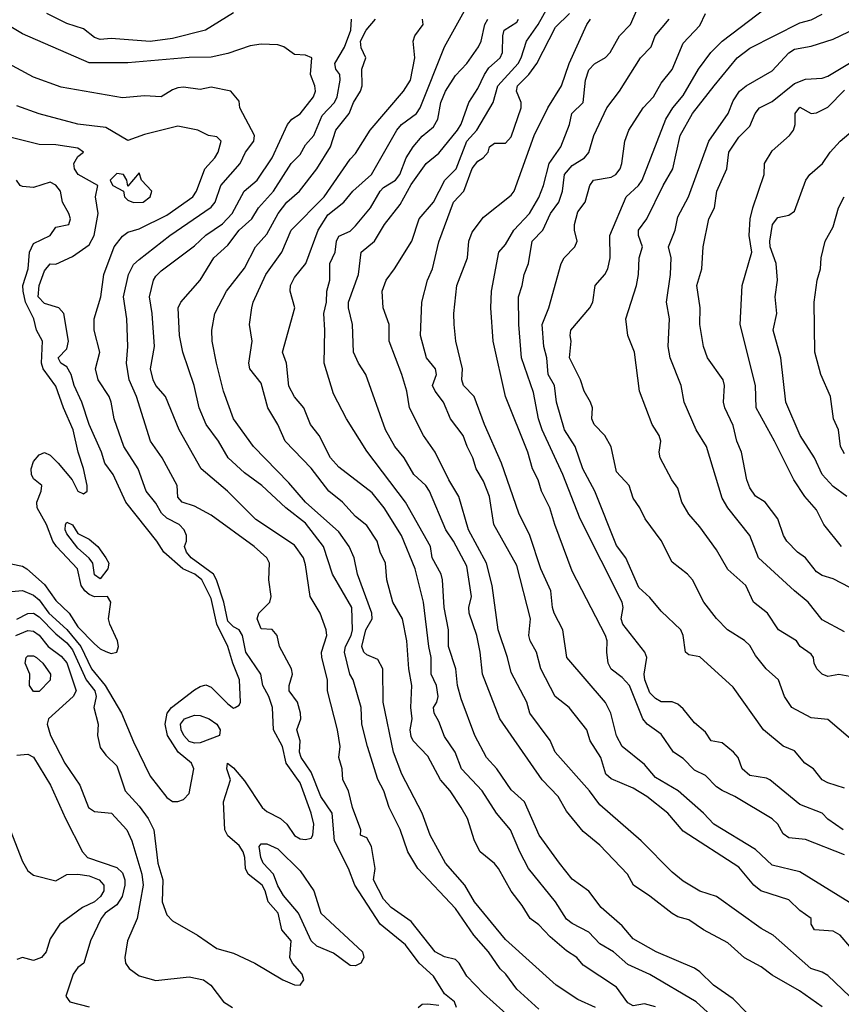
# Model space of a CAD drawing. Header units: metres. Extents: x -46681 to -43747, y -240911 to -237677.
# Tile 138 of 256: x -46586 to -46512, y -239632 to -239543. Entities that reach past the tile are written whole.
import ezdxf

# ---------------------------------------------------------------- set-up
doc = ezdxf.new("R2010")
doc.units = ezdxf.units.M
doc.layers.add('CONTOUR_INDEX', color=1, linetype='Continuous')
doc.layers.add('CONTOUR_INTER', color=3, linetype='Continuous')

msp = doc.modelspace()

# ---------------------------------------------------------------- linework, layer by layer
at = {"layer": 'CONTOUR_INDEX'}
for points, elevation in [([(-46510.722, -239608.52), (-46513.595, -239606.106), (-46515.095, -239605.939), (-46516.82, -239605.02), (-46517.487, -239604.02), (-46518.009, -239602.52), (-46519.132, -239601.52), (-46520.095, -239600.322), (-46520.595, -239599.438), (-46521.095, -239598.968), (-46522.62, -239598.02), (-46523.595, -239597.003), (-46524.756, -239595.52), (-46525.756, -239593.52), (-46526.202, -239593.02), (-46527.595, -239591.913), (-46528.595, -239589.968), (-46530.029, -239588.02), (-46530.493, -239587.02), (-46531.095, -239586.164), (-46531.469, -239585.02), (-46532.595, -239583.78), (-46533.095, -239581.539), (-46533.657, -239580.52), (-46534.615, -239579.52), (-46534.841, -239579.02), (-46534.779, -239578.02), (-46534.945, -239577.52), (-46535.531, -239576.52), (-46535.861, -239575.52), (-46536.835, -239573.52), (-46536.677, -239572.02), (-46536.783, -239571.52), (-46536.712, -239571.02), (-46535, -239569.02), (-46534.748, -239568.52), (-46534.538, -239567.02), (-46533.651, -239566.02), (-46533.397, -239565.52), (-46533.192, -239564.52), (-46533.196, -239562.52), (-46531.744, -239559.02), (-46530.631, -239558.02), (-46530.287, -239557.52), (-46528.177, -239552.02), (-46527.549, -239551.02), (-46526.595, -239549.906), (-46525.224, -239547.52), (-46524.111, -239546.02), (-46523.095, -239545), (-46519.095, -239541.967)], 110), ([(-46511.595, -239626.534), (-46512.484, -239625.52), (-46513.095, -239625.167), (-46514.781, -239625.02), (-46515.07, -239624.52), (-46515.076, -239624.02), (-46516.095, -239623.285), (-46517.095, -239622.323), (-46519.614, -239621.52), (-46520.247, -239621.02), (-46521.595, -239619.4), (-46526.595, -239616.146), (-46527.995, -239614.52), (-46529.864, -239613.02), (-46531.095, -239612.267), (-46533.095, -239611.429), (-46533.575, -239611.02), (-46534.024, -239609.52), (-46534.976, -239608.02), (-46535.284, -239607.02), (-46536.855, -239605.02), (-46538.125, -239604.02), (-46539.42, -239601.52), (-46539.823, -239600.02), (-46540.378, -239599.02), (-46540.503, -239598.52), (-46540.366, -239597.02), (-46541.595, -239592.229), (-46543.657, -239588.52), (-46544.045, -239586.02), (-46544.595, -239584.631), (-46545.243, -239583.52), (-46545.535, -239582.52), (-46546.068, -239581.52), (-46546.403, -239580.52), (-46547.568, -239579.02), (-46548.189, -239577.52), (-46548.943, -239576.52), (-46549.175, -239576.02), (-46548.815, -239575.02), (-46548.902, -239574.52), (-46549.715, -239573.52), (-46550.256, -239571.52), (-46550.138, -239568.52), (-46549.635, -239566.52), (-46549.167, -239565.52), (-46548.595, -239563.091), (-46547.28, -239559.52), (-46546.359, -239558.52), (-46545.595, -239556.492), (-46545.095, -239555.813), (-46544.62, -239555.52), (-46544.164, -239555.02), (-46544.057, -239554.52), (-46543.595, -239554.191), (-46542.595, -239554.189), (-46542.095, -239553.616), (-46541.188, -239551.02), (-46541.179, -239550.52), (-46541.622, -239549.52), (-46541.508, -239549.02), (-46540.489, -239548.02), (-46539.776, -239547.02), (-46538.095, -239543.754), (-46536.853, -239542.52)], 105), ([(-46529.095, -239631.97), (-46530.095, -239631.697), (-46531.095, -239631.879), (-46531.595, -239631.592), (-46532.595, -239630.209), (-46535.595, -239628.222), (-46536.168, -239627.52), (-46537.095, -239626.914), (-46538.595, -239625.653), (-46539.595, -239624.589), (-46540.372, -239624.02), (-46541.095, -239622.829), (-46542.095, -239621.538), (-46543.233, -239619.52), (-46543.595, -239619.066), (-46544.872, -239618.02), (-46545.392, -239617.02), (-46546.028, -239615.02), (-46546.594, -239614.02), (-46547.595, -239612.524), (-46548.467, -239611.52), (-46549.595, -239609.408), (-46550.906, -239608.02), (-46551.095, -239607.637), (-46551.171, -239607.02), (-46551.011, -239606.02), (-46551.114, -239605.02), (-46551.026, -239603.02), (-46551.314, -239601.52), (-46551.5, -239599.02), (-46551.884, -239597.02), (-46552.744, -239595.52), (-46553.29, -239593.52), (-46553.405, -239592.02), (-46553.875, -239591.02), (-46554.15, -239590.02), (-46555.095, -239588.633), (-46556.095, -239587.815), (-46557.275, -239586.52), (-46558.501, -239585.52), (-46560.095, -239583.459), (-46562.444, -239581.02), (-46563.099, -239579.52), (-46563.994, -239578.02), (-46564.595, -239575.812), (-46565.616, -239574.52), (-46565.702, -239574.02), (-46565.41, -239572.02), (-46565.641, -239570.52), (-46565.442, -239569.02), (-46565.327, -239568.52), (-46564.176, -239566.02), (-46562.738, -239564.02), (-46561.909, -239562.02), (-46558.935, -239559.02), (-46556.595, -239555.622), (-46556.095, -239555.12), (-46554.778, -239553.02), (-46551.786, -239549.52), (-46551.155, -239548.52), (-46550.757, -239546.52), (-46550.916, -239545.02), (-46550.777, -239544.52), (-46550.019, -239543.52), (-46550.084, -239543.02)], 100), ([(-46586.595, -239597.055), (-46585.595, -239596.559), (-46585.095, -239596.504), (-46584.595, -239596.844), (-46583.095, -239598.385), (-46582.095, -239599.203), (-46581.595, -239599.832), (-46580.361, -239602.52), (-46579.581, -239603.52), (-46579.461, -239604.02), (-46579.674, -239605.02), (-46579.262, -239606.52), (-46579.346, -239607.52), (-46579.095, -239608.624), (-46578.595, -239609.307), (-46577.595, -239610.254), (-46576.845, -239612.52), (-46575.595, -239613.892), (-46574.783, -239615.02), (-46574.259, -239616.02), (-46573.91, -239619.02), (-46573.46, -239620.52), (-46573.503, -239622.52), (-46573.095, -239623.678), (-46572.595, -239624.216), (-46570.324, -239625.52), (-46568.595, -239626.699), (-46567.095, -239627.133), (-46565.175, -239628.02), (-46562.651, -239629.52), (-46561.595, -239629.991), (-46561.095, -239630.013), (-46560.757, -239629.52), (-46560.908, -239629.02), (-46561.78, -239628.02), (-46562.031, -239627.52), (-46561.907, -239626.02), (-46562.736, -239625.02), (-46563.083, -239623.52), (-46563.957, -239622.52), (-46564.228, -239621.52), (-46564.515, -239621.02), (-46565.78, -239620.02), (-46565.997, -239619.52), (-46566.061, -239618.52), (-46566.219, -239618.02), (-46566.595, -239617.43), (-46567.595, -239616.579), (-46567.88, -239616.02), (-46567.983, -239613.52), (-46567.366, -239611.52), (-46567.684, -239610.52), (-46567.638, -239610.02), (-46567.095, -239610.448), (-46566.095, -239611.602), (-46564.523, -239614.02), (-46564.095, -239614.382), (-46562.846, -239615.02), (-46562.275, -239615.52), (-46561.595, -239616.534), (-46561.095, -239616.84), (-46560.595, -239616.913), (-46560.095, -239616.786), (-46559.949, -239616.52), (-46559.867, -239615.52), (-46560.089, -239614.52), (-46561.095, -239611.79), (-46562.341, -239610.02), (-46562.683, -239608.52), (-46563.493, -239607.02), (-46563.581, -239605.02), (-46563.921, -239604.02), (-46564.44, -239603.02), (-46564.62, -239602.02), (-46565.986, -239600.02), (-46566.27, -239598.52), (-46566.595, -239598.022), (-46567.095, -239597.762), (-46567.595, -239597.247), (-46567.949, -239595.52), (-46568.62, -239593.52), (-46568.897, -239593.02), (-46570.911, -239591.52), (-46571.334, -239591.02), (-46571.498, -239590.52), (-46571.311, -239590.02), (-46571.335, -239589.52), (-46571.536, -239589.02), (-46571.98, -239588.52), (-46573.095, -239587.974), (-46573.581, -239587.52), (-46574.095, -239586.624), (-46574.967, -239585.52), (-46575.68, -239583.52), (-46576.955, -239581.52), (-46577.826, -239579.02), (-46578.115, -239577.52), (-46578.299, -239577.02), (-46579.272, -239575.52), (-46579.529, -239574.52), (-46579.138, -239573.02), (-46579.65, -239571.02), (-46579.648, -239570.02), (-46579.043, -239568.02), (-46578.773, -239566.02), (-46577.847, -239563.52), (-46577.095, -239562.585), (-46576.595, -239562.217), (-46575.595, -239561.914), (-46573.095, -239560.671), (-46570.74, -239559.02), (-46570.424, -239558.52), (-46569.679, -239556.52), (-46568.775, -239555.52), (-46568.481, -239555.02), (-46568.204, -239554.02), (-46568.595, -239553.634), (-46569.334, -239553.52), (-46570.3, -239553.02), (-46572.095, -239552.656), (-46575.095, -239553.414), (-46576.595, -239553.95), (-46578.595, -239552.796), (-46581.095, -239552.483), (-46584.595, -239551.564), (-46586.595, -239550.847)], 95), ([(-46511.883, -239586.02), (-46513.095, -239585.118), (-46514.085, -239584.02), (-46514.784, -239582.52), (-46516.084, -239580.52), (-46517.372, -239577.52), (-46517.802, -239573.52), (-46518.494, -239571.02), (-46518.163, -239569.52), (-46518.31, -239568.02), (-46518.113, -239566.52), (-46518.247, -239565.02), (-46518.779, -239563.52), (-46518.809, -239563.02), (-46518.566, -239561.52), (-46518.095, -239560.898), (-46517.095, -239560.675), (-46516.595, -239560.308), (-46515.576, -239557.52), (-46515.207, -239557.02), (-46514.049, -239556.02), (-46513.379, -239555.02), (-46512.476, -239554.02), (-46510.703, -239552.52)], 115), ([(-46571.507, -239606.02), (-46570.595, -239605.69), (-46570.095, -239605.725), (-46569.269, -239606.02), (-46568.604, -239606.52), (-46568.286, -239607.02), (-46568.361, -239607.52), (-46570.095, -239608.193), (-46570.595, -239608.237), (-46571.095, -239608.07), (-46571.565, -239607.52), (-46571.8, -239607.02), (-46571.852, -239606.52), (-46571.507, -239606.02)], 95)]:
    msp.add_lwpolyline(points, dxfattribs=dict(at, elevation=elevation))
at = {"layer": 'CONTOUR_INTER'}
for points, elevation in [([(-46524.095, -239632.736), (-46525.442, -239631.52), (-46529.595, -239629.067), (-46531.595, -239628.157), (-46532.889, -239627.02), (-46534.095, -239626.286), (-46535.095, -239625.251), (-46536.595, -239624.469), (-46537.095, -239624.073), (-46538.106, -239622.52), (-46540.531, -239619.52), (-46541.323, -239618.02), (-46542.157, -239616.02), (-46543.417, -239614.52), (-46544.688, -239612.52), (-46546.569, -239610.52), (-46547.144, -239609.02), (-46548.095, -239607.632), (-46548.595, -239606.272), (-46549.034, -239605.52), (-46549.074, -239605.02), (-46548.775, -239604.52), (-46548.65, -239604.02), (-46548.822, -239603.02), (-46549.308, -239602.02), (-46549.283, -239600.52), (-46549.517, -239599.52), (-46549.983, -239595.52), (-46550.748, -239592.52), (-46551.98, -239589.52), (-46553.536, -239587.02), (-46554.595, -239585.667), (-46557.595, -239583.37), (-46558.344, -239582.52), (-46559.391, -239580.52), (-46560.154, -239579.52), (-46560.758, -239578.02), (-46561.595, -239577.045), (-46562.095, -239576.083), (-46562.327, -239574.02), (-46562.667, -239573.02), (-46561.58, -239569.02), (-46561.987, -239567.52), (-46561.961, -239567.02), (-46561.595, -239566.285), (-46560.564, -239565.02), (-46559.468, -239562.02), (-46558.595, -239560.648), (-46557.148, -239559.52), (-46556.34, -239558.52), (-46554.679, -239557.02), (-46552.374, -239553.02), (-46551.965, -239552.52), (-46550.618, -239551.52), (-46550.278, -239551.02), (-46548.079, -239545.52), (-46546.141, -239542.02)], 101), ([(-46511.595, -239631.022), (-46513.595, -239629.15), (-46514.095, -239628.85), (-46515.108, -239628.52), (-46518.502, -239625.52), (-46519.595, -239624.927), (-46523.595, -239622.041), (-46525.095, -239621.543), (-46526.595, -239620.657), (-46527.595, -239619.826), (-46530.38, -239617.02), (-46534.095, -239613.774), (-46535.033, -239612.52), (-46538.126, -239609.02), (-46538.595, -239607.991), (-46540.403, -239605.52), (-46540.675, -239604.52), (-46542.095, -239601.875), (-46542.409, -239600.52), (-46543.271, -239598.02), (-46543.814, -239594.02), (-46544.306, -239592.02), (-46545.921, -239589.02), (-46546.813, -239586.02), (-46547.706, -239584.52), (-46548.929, -239582.02), (-46549.981, -239580.52), (-46551.231, -239578.02), (-46551.495, -239576.52), (-46551.942, -239575.02), (-46553.076, -239572.02), (-46553.065, -239570.52), (-46553.616, -239569.02), (-46553.718, -239567.52), (-46553.352, -239566.52), (-46552.584, -239565.52), (-46551.044, -239563.02), (-46550.363, -239561.02), (-46549.095, -239559.507), (-46548.076, -239557.52), (-46547.034, -239556.52), (-46546.074, -239554.02), (-46545.185, -239553.02), (-46543.711, -239550.52), (-46543.286, -239549.02), (-46541.451, -239547.02), (-46541.179, -239546.52), (-46540.705, -239545.02), (-46539.65, -239543.52), (-46538.832, -239542.02)], 104), ([(-46512.095, -239618.273), (-46515.595, -239616.893), (-46517.095, -239616.75), (-46517.595, -239616.397), (-46518.095, -239615.518), (-46518.595, -239615.026), (-46521.96, -239613.02), (-46523.095, -239612.5), (-46523.595, -239612.168), (-46524.595, -239611.136), (-46525.595, -239610.646), (-46526.595, -239609.607), (-46527.479, -239609.02), (-46528.595, -239607.412), (-46529.847, -239606.52), (-46530.242, -239606.02), (-46531.445, -239603.02), (-46532.095, -239602.325), (-46533.095, -239601.559), (-46533.364, -239601.02), (-46533.492, -239600.02), (-46533.451, -239599.02), (-46533.586, -239598.52), (-46536.595, -239592.735), (-46538.174, -239588.52), (-46538.618, -239587.02), (-46539.357, -239585.52), (-46539.647, -239584.52), (-46540.184, -239583.52), (-46540.595, -239582.02), (-46542.593, -239577.02), (-46543.715, -239572.02), (-46543.914, -239569.02), (-46543.872, -239567.52), (-46543.198, -239564.02), (-46542.595, -239563.308), (-46541.864, -239562.02), (-46540.439, -239560.52), (-46539.595, -239559.075), (-46539.182, -239558.02), (-46538.663, -239556.02), (-46537.635, -239554.52), (-46536.845, -239552.52), (-46536.638, -239551.52), (-46535.616, -239550.52), (-46535.391, -239548.52), (-46535.095, -239547.598), (-46534.595, -239547.057), (-46533.595, -239546.486), (-46533.181, -239546.02), (-46532.342, -239544.52), (-46531.356, -239543.52), (-46530.693, -239542.02)], 107), ([(-46541.095, -239633.895), (-46544.595, -239630.776), (-46546.095, -239629.193), (-46546.76, -239628.02), (-46547.095, -239627.717), (-46548.095, -239627.465), (-46548.925, -239627.02), (-46551.095, -239624.276), (-46552.894, -239623.02), (-46553.595, -239622.269), (-46554.48, -239620.52), (-46554.351, -239619.52), (-46554.658, -239617.52), (-46555.095, -239616.738), (-46555.645, -239616.52), (-46555.619, -239616.02), (-46556.39, -239614.02), (-46556.724, -239612.52), (-46557.251, -239611.52), (-46557.318, -239610.52), (-46557.612, -239609.52), (-46557.498, -239608.52), (-46557.73, -239607.02), (-46558.615, -239603.52), (-46558.636, -239602.52), (-46559.151, -239600.52), (-46559.156, -239600.02), (-46558.688, -239598.52), (-46558.736, -239598.02), (-46559.293, -239596.52), (-46560.196, -239595.02), (-46560.595, -239592.177), (-46560.803, -239591.52), (-46561.595, -239590.387), (-46565.095, -239588.086), (-46567.643, -239585.52), (-46570.009, -239583.52), (-46571.985, -239580.02), (-46573.207, -239577.02), (-46574.09, -239576.02), (-46574.327, -239575.52), (-46574.558, -239574.52), (-46574.207, -239572.52), (-46574.427, -239569.52), (-46574.658, -239568.02), (-46574.288, -239566.52), (-46574.095, -239566.164), (-46573.595, -239565.696), (-46570.595, -239563.428), (-46569.595, -239562.482), (-46568.095, -239561.468), (-46567.222, -239560.52), (-46566.117, -239558.52), (-46564.961, -239557.52), (-46563.607, -239555.52), (-46562.23, -239552.52), (-46561.841, -239552.02), (-46561.095, -239551.541), (-46559.887, -239550.02), (-46559.701, -239549.52), (-46559.767, -239549.02), (-46560.164, -239548.02), (-46560.047, -239546.52), (-46560.595, -239546.269), (-46561.595, -239546.199), (-46562.557, -239545.52), (-46563.095, -239545.329), (-46564.595, -239545.273), (-46565.595, -239545.425), (-46567.595, -239546.135), (-46569.095, -239546.465), (-46571.095, -239546.468), (-46576.595, -239546.975), (-46580.095, -239546.949), (-46586.095, -239544.357), (-46588.595, -239542.844)], 97), ([(-46567.095, -239542.455), (-46569.624, -239544.02), (-46572.595, -239544.774), (-46574.595, -239545.035), (-46578.095, -239544.78), (-46579.095, -239544.867), (-46579.595, -239544.685), (-46580.595, -239543.901), (-46582.095, -239543.412), (-46583.906, -239542.52)], 98), ([(-46512.095, -239612.285), (-46513.595, -239611.797), (-46514.1, -239611.52), (-46514.881, -239610.52), (-46515.657, -239610.02), (-46516.595, -239608.921), (-46517.595, -239608.489), (-46519.381, -239607.02), (-46522.095, -239603.167), (-46525.095, -239600.437), (-46526.095, -239600.281), (-46526.385, -239600.02), (-46526.61, -239598.52), (-46526.821, -239598.02), (-46528.595, -239596.331), (-46529.595, -239595.106), (-46530.595, -239594.217), (-46531.765, -239591.52), (-46532.595, -239590.438), (-46534.563, -239585.52), (-46535.651, -239583.52), (-46536.344, -239581.52), (-46537.279, -239580.02), (-46538, -239577.52), (-46538.197, -239576.02), (-46538.752, -239575.02), (-46538.892, -239573.52), (-46539.15, -239572.52), (-46539.305, -239570.52), (-46538.704, -239569.02), (-46537.583, -239565.02), (-46537.329, -239564.52), (-46536.36, -239563.52), (-46536.146, -239563.02), (-46536.392, -239562.02), (-46536.393, -239561.52), (-46536.095, -239560.368), (-46535.426, -239559.52), (-46535.003, -239558.02), (-46534.675, -239557.52), (-46533.095, -239557.249), (-46532.667, -239557.02), (-46532.289, -239556.52), (-46532.116, -239556.02), (-46531.865, -239554.02), (-46531.497, -239553.02), (-46530.222, -239551.02), (-46529.264, -239550.02), (-46528.595, -239548.801), (-46527.595, -239547.552), (-46526.595, -239545.182), (-46525.095, -239543.615), (-46524.595, -239542.52)], 109), ([(-46511.595, -239602.232), (-46512.595, -239602.035), (-46513.595, -239602.209), (-46514.095, -239602.017), (-46514.577, -239601.52), (-46514.813, -239601.02), (-46514.859, -239600.52), (-46515.095, -239600.211), (-46516.072, -239599.52), (-46516.408, -239599.02), (-46518.032, -239598.02), (-46519.02, -239596.52), (-46520.286, -239595.52), (-46520.963, -239594.02), (-46522.595, -239592.575), (-46523.595, -239590.807), (-46525.095, -239588.734), (-46526.095, -239587.601), (-46526.726, -239586.52), (-46527.095, -239585.276), (-46527.631, -239584.52), (-46528.677, -239582.52), (-46528.752, -239582.02), (-46528.629, -239581.02), (-46528.769, -239580.52), (-46529.393, -239579.52), (-46530.54, -239576.52), (-46530.994, -239573.02), (-46531.598, -239571.52), (-46531.772, -239570.02), (-46530.81, -239567.02), (-46530.629, -239566.02), (-46530.578, -239564.52), (-46530.253, -239563.52), (-46530.614, -239562.52), (-46530.641, -239562.02), (-46529.876, -239561.02), (-46528.408, -239558.02), (-46527.522, -239556.52), (-46526.871, -239553.52), (-46525.77, -239551.52), (-46523.801, -239549.02), (-46521.732, -239546.52), (-46520.595, -239545.629), (-46516.095, -239543.352), (-46515.095, -239543.101), (-46514.095, -239542.581)], 111), ([(-46539.595, -239632.168), (-46541.595, -239630.386), (-46542.573, -239629.02), (-46543.095, -239628.537), (-46544.118, -239627.02), (-46545.464, -239625.52), (-46547.095, -239623.107), (-46550.501, -239619.52), (-46551.398, -239618.02), (-46552.095, -239616.001), (-46553.075, -239614.02), (-46553.55, -239612.52), (-46554.095, -239611.484), (-46555.039, -239608.52), (-46555.535, -239606.52), (-46555.607, -239605.02), (-46556.326, -239602.52), (-46556.61, -239602.02), (-46557.083, -239600.02), (-46557.002, -239599.52), (-46556.492, -239598.52), (-46556.38, -239598.02), (-46556.435, -239596.02), (-46558.177, -239593.02), (-46558.976, -239590.52), (-46560.595, -239588.414), (-46562.376, -239587.02), (-46564.536, -239585.02), (-46566.095, -239583.891), (-46567.568, -239582.52), (-46568.455, -239581.02), (-46569.549, -239579.52), (-46570.169, -239578.02), (-46570.628, -239576.02), (-46571.642, -239573.02), (-46571.941, -239571.52), (-46572.064, -239569.02), (-46571.819, -239568.52), (-46570.095, -239566.525), (-46568.85, -239564.52), (-46567.595, -239563.389), (-46566.585, -239562.02), (-46565.455, -239561.02), (-46564.841, -239560.02), (-46563.491, -239558.52), (-46561.91, -239556.02), (-46561.095, -239555.229), (-46560.595, -239554.331), (-46559.869, -239553.52), (-46559.095, -239551.702), (-46558.001, -239550.52), (-46557.752, -239550.02), (-46557.475, -239548.52), (-46557.503, -239548.02), (-46557.877, -239547.52), (-46557.969, -239547.02), (-46557.095, -239545.538), (-46556.528, -239544.02), (-46556.462, -239543.02)], 98), ([(-46534.498, -239632.02), (-46536.095, -239631.294), (-46538.027, -239630.02), (-46542.595, -239625.903), (-46545.394, -239622.52), (-46546.265, -239621.02), (-46548.006, -239619.02), (-46549.379, -239616.52), (-46550.113, -239614.52), (-46551.942, -239611.02), (-46552.676, -239609.02), (-46553.605, -239604.52), (-46553.646, -239601.52), (-46554.095, -239600.699), (-46555.095, -239600.284), (-46555.35, -239600.02), (-46555.551, -239599.52), (-46555.178, -239598.02), (-46554.615, -239597.02), (-46554.632, -239596.52), (-46555.917, -239593.02), (-46556.222, -239591.52), (-46556.664, -239590.52), (-46557.595, -239589.203), (-46560.595, -239586.513), (-46562.095, -239584.792), (-46565.281, -239581.52), (-46567.084, -239579.02), (-46567.985, -239576.52), (-46568.634, -239574.02), (-46569, -239572.02), (-46569.047, -239571.02), (-46568.764, -239569.52), (-46567.716, -239567.52), (-46566.095, -239565.466), (-46565.118, -239563.52), (-46564.095, -239562.396), (-46563.083, -239560.52), (-46562.304, -239559.52), (-46561.141, -239558.52), (-46559.595, -239556.52), (-46558.348, -239554.52), (-46557.873, -239553.02), (-46556.672, -239551.52), (-46556.301, -239550.52), (-46555.649, -239549.52), (-46555.507, -239549.02), (-46555.534, -239547.52), (-46555.183, -239546.52), (-46555.595, -239545.625), (-46555.663, -239545.02), (-46555.147, -239544.02), (-46554.298, -239543.02)], 99), ([(-46520.867, -239632.52), (-46522.095, -239631.233), (-46523.867, -239630.02), (-46525.095, -239628.808), (-46525.595, -239628.49), (-46529.043, -239627.02), (-46531.095, -239625.848), (-46532.095, -239624.683), (-46534, -239623.02), (-46535.095, -239621.54), (-46536.595, -239620.46), (-46537.748, -239619.02), (-46539.569, -239616.52), (-46540.885, -239613.52), (-46542.095, -239612.433), (-46543.392, -239610.52), (-46544.303, -239609.52), (-46545.365, -239607.52), (-46546.595, -239604.243), (-46546.914, -239603.02), (-46547.074, -239601.52), (-46547.738, -239599.52), (-46547.724, -239598.02), (-46548.122, -239596.02), (-46548.289, -239593.52), (-46548.392, -239593.02), (-46549.214, -239591.52), (-46549.348, -239590.52), (-46551.596, -239586.52), (-46555.095, -239581.924), (-46556.932, -239579.02), (-46558.095, -239576.769), (-46558.927, -239574.02), (-46558.865, -239571.02), (-46558.971, -239569.52), (-46558.726, -239568.52), (-46558.685, -239567.52), (-46558.419, -239566.52), (-46558.405, -239565.02), (-46557.935, -239564.02), (-46557.809, -239563.02), (-46557.595, -239562.583), (-46556.595, -239562.123), (-46556.095, -239561.64), (-46554.763, -239560.02), (-46553.888, -239558.52), (-46553.595, -239558.201), (-46552.514, -239557.52), (-46552.126, -239557.02), (-46551.543, -239555.52), (-46550.922, -239554.52), (-46550.095, -239553.58), (-46549.095, -239552.733), (-46548.692, -239552.02), (-46548.436, -239550.52), (-46547.989, -239549.52), (-46547.095, -239548.107), (-46546.095, -239547.034), (-46545.027, -239545.52), (-46544.784, -239545.02), (-46544.452, -239543.52), (-46544.185, -239543.02)], 102), ([(-46514.095, -239631.956), (-46516.135, -239630.52), (-46518.595, -239629.121), (-46519.595, -239628.366), (-46521.095, -239627.568), (-46522.595, -239626.205), (-46524.784, -239625.02), (-46526.095, -239624.144), (-46527.095, -239623.865), (-46527.595, -239623.556), (-46529.595, -239621.986), (-46531.071, -239621.02), (-46531.621, -239620.02), (-46534.095, -239617.409), (-46535.595, -239616.165), (-46537.095, -239614.34), (-46537.873, -239613.02), (-46539.291, -239611.52), (-46543.109, -239606.02), (-46544.687, -239602.02), (-46544.88, -239600.02), (-46545.18, -239598.52), (-46545.883, -239596.52), (-46545.895, -239596.02), (-46545.658, -239595.02), (-46546.095, -239592.276), (-46547.276, -239590.02), (-46547.977, -239589.02), (-46549.434, -239585.52), (-46549.769, -239585.02), (-46550.862, -239584.02), (-46551.735, -239582.52), (-46552.558, -239581.52), (-46553.411, -239580.02), (-46555.185, -239575.02), (-46555.827, -239574.02), (-46556.277, -239573.02), (-46556.377, -239570.52), (-46556.748, -239569.02), (-46556.751, -239568.52), (-46555.844, -239566.02), (-46555.601, -239564.02), (-46554.411, -239563.02), (-46553.487, -239561.52), (-46552.095, -239559.726), (-46551.095, -239557.932), (-46549.742, -239556.02), (-46548.595, -239555.097), (-46546.915, -239553.02), (-46546.595, -239552.481), (-46545.915, -239550.52), (-46545.095, -239549.278), (-46544.492, -239548.02), (-46544.095, -239547.407), (-46543.095, -239546.505), (-46542.883, -239546.02), (-46542.85, -239544.52), (-46542.713, -239544.02), (-46541.595, -239543.308), (-46541.44, -239543.02)], 103), ([(-46510.595, -239623.195), (-46516.095, -239619.812), (-46518.595, -239619.221), (-46520.095, -239617.784), (-46523.834, -239615.52), (-46524.761, -239614.52), (-46527.061, -239612.52), (-46529.095, -239611.313), (-46530.095, -239610.156), (-46532.095, -239608.534), (-46532.595, -239607.55), (-46533.104, -239605.52), (-46533.595, -239604.561), (-46537.078, -239600.52), (-46537.441, -239598.02), (-46538.221, -239596.52), (-46538.383, -239596.02), (-46538.513, -239594.52), (-46539.435, -239592.52), (-46540.406, -239589.52), (-46541.397, -239587.52), (-46542.949, -239583.02), (-46544.484, -239579.52), (-46545.431, -239577.02), (-46546.377, -239576.02), (-46546.522, -239575.52), (-46546.475, -239574.52), (-46547.064, -239572.02), (-46547.236, -239570.52), (-46547.259, -239569.52), (-46546.99, -239567.02), (-46546.009, -239564.52), (-46545.896, -239563.02), (-46545.595, -239562.2), (-46544.595, -239560.86), (-46542.095, -239558.873), (-46541.815, -239558.52), (-46540.03, -239553.52), (-46538.803, -239551.02), (-46537.567, -239549.02), (-46536.856, -239547.02), (-46535.292, -239543.52), (-46534.946, -239543.02)], 106), ([(-46512.21, -239616.02), (-46513.595, -239615.056), (-46514.095, -239614.517), (-46516.095, -239613.739), (-46518.79, -239611.52), (-46519.095, -239611.361), (-46520.595, -239611.126), (-46521.292, -239610.52), (-46521.654, -239609.52), (-46522.071, -239609.02), (-46523.095, -239608.201), (-46524.095, -239608.022), (-46524.595, -239607.22), (-46525.595, -239606.378), (-46526.595, -239605.131), (-46527.095, -239604.706), (-46527.595, -239604.501), (-46528.595, -239604.496), (-46529.095, -239604.215), (-46529.595, -239603.696), (-46530.064, -239602.52), (-46530.103, -239602.02), (-46529.875, -239600.52), (-46530.047, -239600.02), (-46532.048, -239597.52), (-46532.175, -239597.02), (-46532.005, -239596.02), (-46532.097, -239595.52), (-46535.885, -239588.02), (-46537.438, -239584.02), (-46539.3, -239580.02), (-46539.638, -239579.02), (-46540.095, -239576.653), (-46541.161, -239573.52), (-46541.416, -239570.52), (-46541.445, -239568.02), (-46541.095, -239567.027), (-46540.934, -239566.02), (-46540.546, -239565.02), (-46540.191, -239563.02), (-46539.242, -239562.02), (-46538.549, -239560.52), (-46537.795, -239559.52), (-46537.471, -239558.52), (-46537.3, -239557.02), (-46536.595, -239556.214), (-46535.491, -239555.52), (-46535.095, -239555.033), (-46534.661, -239553.52), (-46533.468, -239551.02), (-46532.324, -239549.52), (-46530.449, -239546.52), (-46529.498, -239545.52), (-46529.13, -239544.52), (-46527.871, -239543.02)], 108), ([(-46512.095, -239598.204), (-46514.095, -239597.117), (-46515.339, -239595.52), (-46516.584, -239594.52), (-46519.812, -239591.52), (-46520.595, -239589.53), (-46522.599, -239587.02), (-46523.095, -239586.166), (-46524.496, -239581.52), (-46525.423, -239580.02), (-46526.518, -239577.52), (-46526.788, -239576.02), (-46527.775, -239573.52), (-46527.967, -239572.52), (-46527.847, -239570.02), (-46528.109, -239568.52), (-46527.741, -239566.02), (-46527.701, -239564.52), (-46527.931, -239563.52), (-46527.34, -239562.02), (-46527.095, -239560.84), (-46526.111, -239559.02), (-46524.284, -239554.02), (-46522.553, -239551.52), (-46522.095, -239550.37), (-46521.538, -239549.52), (-46520.925, -239549.02), (-46518.595, -239547.679), (-46517.095, -239546.057), (-46516.595, -239545.745), (-46515.095, -239545.452), (-46513.095, -239544.837), (-46509.595, -239543.139)], 112), ([(-46511.595, -239594.206), (-46513.095, -239593.427), (-46514.095, -239593.136), (-46514.595, -239592.799), (-46515.582, -239591.52), (-46516.308, -239591.02), (-46517.273, -239590.02), (-46517.577, -239589.52), (-46518.095, -239588.02), (-46519.22, -239586.52), (-46520.095, -239585.968), (-46520.595, -239585.238), (-46520.86, -239584.52), (-46521.347, -239582.02), (-46521.785, -239581.02), (-46522.095, -239579.631), (-46522.856, -239578.02), (-46522.963, -239577.52), (-46522.895, -239576.02), (-46523.015, -239575.52), (-46524.425, -239573.52), (-46524.761, -239572.52), (-46525.112, -239570.52), (-46525.061, -239569.02), (-46525.386, -239567.02), (-46524.915, -239565.52), (-46524.81, -239563.52), (-46524.287, -239561.02), (-46523.797, -239560.02), (-46523.585, -239558.52), (-46522.689, -239556.52), (-46522.481, -239555.02), (-46521.595, -239553.67), (-46520.595, -239552.667), (-46520.129, -239551.52), (-46519.743, -239551.02), (-46518.595, -239550.445), (-46516.595, -239548.823), (-46515.595, -239548.422), (-46514.095, -239548.336), (-46513.595, -239548.157), (-46508.095, -239544.851)], 113), ([(-46547.009, -239632.02), (-46547.19, -239631.52), (-46548.095, -239630.797), (-46549.095, -239629.203), (-46550.383, -239628.02), (-46551.595, -239626.391), (-46553.887, -239624.52), (-46556.178, -239621.02), (-46556.738, -239619.52), (-46558.009, -239617.02), (-46558.206, -239614.52), (-46559.234, -239613.02), (-46560.095, -239610.849), (-46561.008, -239609.52), (-46561.147, -239609.02), (-46561.075, -239608.02), (-46561.39, -239607.02), (-46561.032, -239606.02), (-46561.052, -239605.52), (-46561.328, -239604.52), (-46562.092, -239603.52), (-46562.093, -239603.02), (-46561.787, -239602.02), (-46561.879, -239601.52), (-46562.953, -239599.52), (-46563.155, -239598.52), (-46563.595, -239597.98), (-46564.595, -239597.917), (-46564.962, -239597.02), (-46564.797, -239596.52), (-46563.806, -239595.52), (-46563.707, -239595.02), (-46563.916, -239593.52), (-46563.856, -239592.02), (-46564.084, -239591.52), (-46565.236, -239590.52), (-46569.095, -239587.703), (-46570.595, -239586.879), (-46571.714, -239586.52), (-46572.095, -239586.084), (-46572.172, -239585.02), (-46573.517, -239582.52), (-46574.567, -239581.02), (-46575.836, -239577.02), (-46576.486, -239575.52), (-46576.719, -239574.02), (-46576.61, -239572.52), (-46576.697, -239570.02), (-46576.998, -239568.02), (-46576.531, -239566.02), (-46576.095, -239565.129), (-46575.595, -239564.669), (-46572.824, -239562.52), (-46569.095, -239559.97), (-46568.729, -239559.52), (-46568.242, -239558.02), (-46566.496, -239556.02), (-46566.022, -239555.02), (-46565.254, -239554.02), (-46565.19, -239553.52), (-46566.514, -239551.02), (-46566.595, -239550.406), (-46567.32, -239549.52), (-46569.095, -239549.149), (-46570.095, -239549.363), (-46571.595, -239549.162), (-46572.095, -239549.228), (-46572.595, -239549.383), (-46573.595, -239550.037), (-46575.095, -239549.947), (-46577.095, -239550.117), (-46582.595, -239549.147), (-46585.095, -239548.252), (-46588.095, -239546.624)], 96), ([(-46512.349, -239590.52), (-46513.929, -239588.52), (-46514.595, -239587.221), (-46515.64, -239586.02), (-46516.633, -239584.52), (-46518.377, -239581.02), (-46520.046, -239578.02), (-46520.083, -239576.02), (-46521.475, -239570.52), (-46521.288, -239567.02), (-46520.425, -239564.02), (-46520.651, -239562.52), (-46520.576, -239561.02), (-46520.347, -239560.02), (-46519.303, -239557.02), (-46519.281, -239556.02), (-46518.595, -239554.883), (-46517.042, -239553.52), (-46516.662, -239553.02), (-46516.519, -239552.52), (-46516.517, -239551.52), (-46516.095, -239550.958), (-46515.095, -239551.539), (-46514.595, -239551.468), (-46513.595, -239550.965), (-46512.095, -239549.424)], 114), ([(-46588.095, -239594.65), (-46586.095, -239594.468), (-46585.095, -239594.901), (-46584.595, -239595.326), (-46583.714, -239596.52), (-46582.095, -239597.983), (-46580.831, -239599.52), (-46579.89, -239601.52), (-46578.643, -239603.02), (-46577.16, -239605.52), (-46576.095, -239608.107), (-46574.595, -239611.181), (-46573.095, -239613.104), (-46572.595, -239613.465), (-46572.095, -239613.491), (-46571.595, -239613.298), (-46571.095, -239612.757), (-46570.657, -239610.52), (-46570.872, -239610.02), (-46572.063, -239609.02), (-46573.03, -239607.52), (-46573.252, -239606.52), (-46573.076, -239605.52), (-46572.663, -239605.02), (-46570.595, -239603.423), (-46570.095, -239603.109), (-46569.595, -239602.985), (-46569.095, -239603.169), (-46567.595, -239604.672), (-46567.095, -239605.061), (-46566.934, -239605.02), (-46566.595, -239604.789), (-46566.469, -239604.52), (-46566.548, -239602.52), (-46567.161, -239601.02), (-46567.603, -239599.52), (-46568.597, -239597.52), (-46569.095, -239595.204), (-46569.946, -239593.52), (-46570.562, -239593.02), (-46571.665, -239592.52), (-46573.353, -239591.02), (-46573.983, -239590.02), (-46576.786, -239586.52), (-46577.925, -239584.02), (-46578.683, -239583.02), (-46578.977, -239582.02), (-46580.096, -239579.52), (-46580.732, -239577.52), (-46581.435, -239576.02), (-46581.706, -239575.02), (-46582.095, -239574.341), (-46582.635, -239574.02), (-46582.868, -239573.52), (-46582.095, -239572.71), (-46581.954, -239572.02), (-46582.358, -239569.52), (-46582.809, -239569.02), (-46584.095, -239568.642), (-46584.678, -239568.02), (-46584.592, -239567.02), (-46584.095, -239565.694), (-46583.595, -239565.06), (-46583.095, -239565.095), (-46581.595, -239564.392), (-46580.095, -239563.348), (-46579.631, -239562.52), (-46579.267, -239560.52), (-46579.525, -239559.02), (-46579.31, -239558.02), (-46581.069, -239557.02), (-46581.396, -239556.52), (-46581.46, -239556.02), (-46581.095, -239555.403), (-46580.595, -239555.009), (-46581.095, -239554.651), (-46583.095, -239554.354), (-46584.595, -239554.323), (-46587.095, -239553.694)], 94), ([(-46577.595, -239556.935), (-46578.183, -239557.52), (-46578.095, -239557.74), (-46577.946, -239558.02), (-46576.985, -239558.52), (-46576.903, -239559.02), (-46576.595, -239559.337), (-46576.095, -239559.547), (-46575.21, -239559.52), (-46574.584, -239559.02), (-46574.453, -239558.52), (-46575.366, -239557.52), (-46575.595, -239556.875), (-46576.595, -239558.067), (-46576.7, -239557.52), (-46577.005, -239557.02), (-46577.595, -239556.935)], 94), ([(-46587.095, -239592.084), (-46586.095, -239592.288), (-46585.693, -239592.52), (-46584.095, -239593.939), (-46583.095, -239595.378), (-46581.901, -239596.52), (-46581.095, -239597.738), (-46579.595, -239599.273), (-46579.095, -239599.73), (-46578.595, -239599.978), (-46578.095, -239600.141), (-46577.595, -239600.03), (-46577.455, -239599.52), (-46577.54, -239599.02), (-46578.235, -239597.52), (-46578.351, -239597.02), (-46578.145, -239595.52), (-46578.431, -239595.02), (-46579.595, -239595.035), (-46580.095, -239594.844), (-46580.462, -239594.52), (-46580.814, -239594.02), (-46581.14, -239592.52), (-46583.028, -239590.52), (-46583.352, -239590.02), (-46583.926, -239588.52), (-46584.754, -239587.02), (-46584.792, -239586.52), (-46584.401, -239585.52), (-46584.355, -239585.02), (-46585.095, -239584.414), (-46585.282, -239584.02), (-46585.323, -239583.52), (-46585.095, -239582.873), (-46584.595, -239582.255), (-46584.095, -239582.052), (-46583.595, -239582.289), (-46582.878, -239583.02), (-46581.614, -239584.52), (-46581.095, -239585.522), (-46580.595, -239585.769), (-46580.278, -239585.52), (-46580.254, -239585.02), (-46580.595, -239583.489), (-46581.09, -239582.02), (-46581.513, -239580.02), (-46582.406, -239578.02), (-46583.095, -239576.085), (-46584.22, -239574.52), (-46584.37, -239574.02), (-46584.279, -239572.02), (-46584.832, -239571.02), (-46585.074, -239570.02), (-46585.826, -239568.52), (-46586.032, -239567.52), (-46586.05, -239567.02), (-46585.585, -239565.52), (-46585.45, -239564.02), (-46585.095, -239563.234), (-46583.606, -239562.52), (-46583.095, -239561.754), (-46581.913, -239561.52), (-46581.771, -239561.02), (-46581.908, -239560.52), (-46582.473, -239559.52), (-46582.674, -239558.52), (-46583.095, -239557.971), (-46583.595, -239557.696), (-46585.095, -239558.199), (-46586.095, -239558.108), (-46586.304, -239558.02), (-46586.636, -239557.52)], 93), ([(-46512.095, -239582.179), (-46512.441, -239581.52), (-46512.609, -239580.02), (-46513.069, -239579.02), (-46513.348, -239577.02), (-46514.216, -239575.02), (-46514.764, -239573.02), (-46514.798, -239568.52), (-46514.54, -239566.52), (-46514.253, -239565.52), (-46514.189, -239564.52), (-46513.827, -239563.02), (-46513.095, -239561.721), (-46512.614, -239560.02), (-46512.1, -239559.02)], 116), ([(-46582.211, -239588.52), (-46582.095, -239588.338), (-46581.595, -239588.549), (-46581.095, -239589.35), (-46580.095, -239589.867), (-46579.299, -239590.52), (-46578.589, -239591.52), (-46578.312, -239592.02), (-46578.394, -239592.52), (-46579.095, -239593.414), (-46579.595, -239593.065), (-46579.766, -239592.02), (-46580.095, -239591.567), (-46581.095, -239590.675), (-46582.095, -239589.381), (-46582.233, -239589.02), (-46582.211, -239588.52)], 94), ([(-46586.689, -239598.52), (-46585.595, -239598.093), (-46585.095, -239598.144), (-46584.595, -239598.487), (-46583.781, -239599.52), (-46582.595, -239600.385), (-46582.095, -239600.991), (-46581.249, -239603.52), (-46581.515, -239604.02), (-46583.739, -239606.02), (-46583.873, -239606.52), (-46583.571, -239607.52), (-46582.286, -239610.02), (-46580.932, -239612.02), (-46580.155, -239614.02), (-46579.595, -239614.365), (-46578.085, -239614.52), (-46576.696, -239616.02), (-46576.235, -239617.02), (-46575.346, -239620.02), (-46575.22, -239621.02), (-46575.779, -239624.02), (-46576.642, -239626.02), (-46576.884, -239627.52), (-46576.822, -239628.02), (-46576.49, -239628.52), (-46575.595, -239629.177), (-46574.095, -239629.598), (-46571.095, -239629.279), (-46569.805, -239629.52), (-46569.121, -239630.02), (-46567.998, -239631.52), (-46567.193, -239632.02)], 96), ([(-46585.751, -239600.52), (-46585.595, -239600.363), (-46585.095, -239600.349), (-46584.832, -239600.52), (-46584.248, -239601.02), (-46583.581, -239602.02), (-46583.595, -239602.554), (-46584.595, -239603.572), (-46585.095, -239603.586), (-46585.444, -239603.02), (-46585.438, -239602.02), (-46585.862, -239601.02), (-46585.751, -239600.52)], 97), ([(-46586.595, -239609.307), (-46585.595, -239609.213), (-46585.095, -239609.494), (-46583.564, -239612.02), (-46582.212, -239615.02), (-46580.675, -239618.02), (-46580.242, -239618.52), (-46577.595, -239619.406), (-46577.095, -239619.901), (-46576.883, -239620.52), (-46576.868, -239621.02), (-46577.104, -239622.02), (-46577.595, -239622.793), (-46578.631, -239623.52), (-46579.013, -239624.02), (-46579.963, -239626.02), (-46580.554, -239628.02), (-46581.095, -239628.425), (-46581.525, -239629.02), (-46582.197, -239631.02), (-46581.826, -239631.52), (-46580.095, -239631.958)], 97), ([(-46587.2, -239616.02), (-46586.095, -239618.879), (-46585.595, -239619.726), (-46585.095, -239620.113), (-46583.095, -239620.615), (-46582.095, -239620.059), (-46581.095, -239620.022), (-46580.095, -239620.165), (-46579.191, -239620.52), (-46578.76, -239621.02), (-46578.78, -239621.52), (-46579.075, -239622.02), (-46579.595, -239622.518), (-46580.679, -239623.02), (-46582.73, -239624.52), (-46583.595, -239625.829), (-46583.967, -239627.02), (-46584.372, -239627.52), (-46585.095, -239627.805), (-46586.095, -239627.537), (-46586.595, -239627.691)], 98), ([(-46564.781, -239617.52), (-46564.595, -239617.28), (-46564.095, -239617.277), (-46563.095, -239617.725), (-46561.095, -239619.712), (-46559.857, -239621.52), (-46559.221, -239623.52), (-46555.489, -239627.02), (-46555.36, -239627.52), (-46555.62, -239628.02), (-46556.095, -239628.278), (-46556.595, -239628.232), (-46558.095, -239627.146), (-46559.595, -239626.493), (-46560.094, -239626.02), (-46561.224, -239623.52), (-46562.595, -239621.943), (-46563.095, -239621.081), (-46563.502, -239620.02), (-46564.409, -239619.02), (-46564.624, -239618.52), (-46564.781, -239617.52)], 96), ([(-46550.45, -239632.02), (-46550.095, -239631.711), (-46549.595, -239631.683), (-46548.595, -239631.812)], 96)]:
    msp.add_lwpolyline(points, dxfattribs=dict(at, elevation=elevation))

doc.saveas('drawing.dxf')
